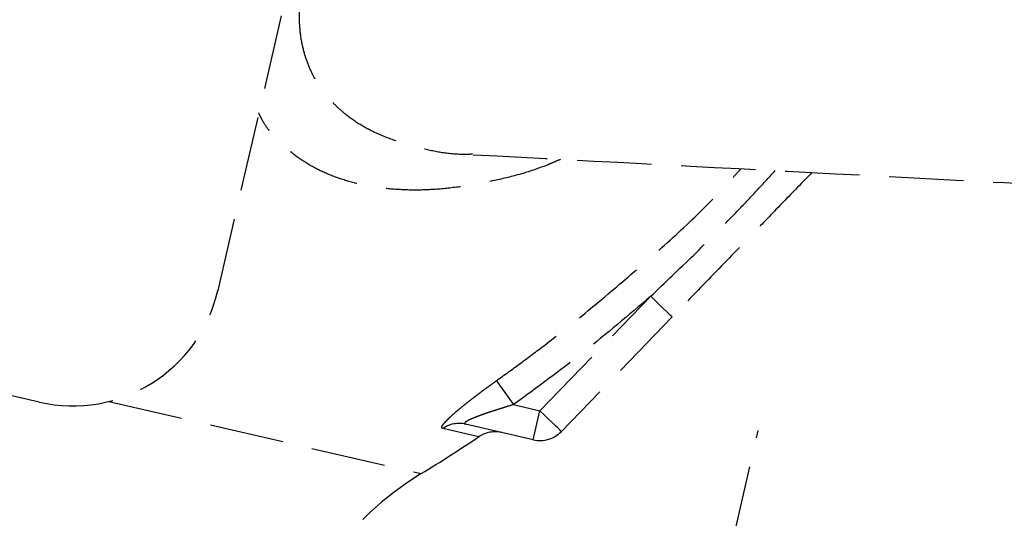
# Model space of a CAD drawing. Header units: millimetres. Extents: x 42975 to 708721, y 118172 to 172014.
# Tile 192 of 256: x 338414 to 338480, y 147676 to 147710. Entities that reach past the tile are written whole.
import ezdxf

# ---------------------------------------------------------------- set-up
doc = ezdxf.new("R2010")
doc.units = ezdxf.units.MM
doc.linetypes.add('ГТО-1 Пунктир', pattern=[7, 5, -2])
doc.layers.add('ГТО-2_Размеры_035', color=2, linetype='Continuous', lineweight=35)
doc.layers.add('ОГОС_Пунктир_025', color=151, linetype='ГТО-1 Пунктир', lineweight=25)

# ---------------------------------------------------------------- blocks, each defined once
blk = doc.blocks.new('ОГСО_Затвор_План')
at = {"layer": 'ОГОС_Пунктир_025'}
for p, q in [((-794.171, 24.424), (-794.171, -127.499)), ((-794.171, 24.424), (-794.171, -127.499)), ((-771.263, -130.499), (-765.742, -121.334)), ((-771.263, -130.499), (-765.742, -121.334)), ((-764.028, -122.366), (-769.549, -131.531)), ((-764.028, -122.366), (-769.549, -131.531)), ((-756.67, -241), (-756.67, -128.5)), ((-773.088, -130.499), (-771.263, -130.499)), ((-773.088, -130.499), (-771.263, -130.499)), ((-771.263, -132.499), (-771.263, -130.499)), ((-771.263, -132.499), (-771.263, -130.499)), ((-771.263, -132.499), (-775.929, -132.499)), ((-771.263, -132.499), (-775.929, -132.499)), ((-774.873, -133.127), (-777.356, -133.127)), ((-774.873, -133.127), (-777.356, -133.127)), ((-799.623, -136.405), (-778.086, -136.405)), ((-799.623, -136.405), (-778.086, -136.405)), ((-804.171, -137.499), (-1174.17, -137.499)), ((-804.171, -137.499), (-1174.17, -137.499))]:
    blk.add_line(p, q, dxfattribs=at)
for points in [[(-764.028, -122.366), (-764.061, -122.346), (-764.159, -122.288), (-764.317, -122.192), (-764.53, -122.064), (-764.79, -121.907), (-765.086, -121.729), (-765.407, -121.535), (-765.742, -121.334)], [(-764.028, -122.366), (-764.061, -122.346), (-764.159, -122.288), (-764.317, -122.192), (-764.53, -122.064), (-764.79, -121.907), (-765.086, -121.729), (-765.407, -121.535), (-765.742, -121.334)], [(-774.565, -129.193), (-774.499, -129.251), (-774.389, -129.348), (-774.24, -129.48), (-774.055, -129.644), (-773.84, -129.834), (-773.603, -130.044), (-773.349, -130.268), (-773.088, -130.499)], [(-774.565, -129.193), (-774.499, -129.251), (-774.389, -129.348), (-774.24, -129.48), (-774.055, -129.644), (-773.84, -129.834), (-773.603, -130.044), (-773.349, -130.268), (-773.088, -130.499)], [(-769.549, -131.531), (-769.582, -131.511), (-769.68, -131.453), (-769.838, -131.357), (-770.051, -131.229), (-770.311, -131.073), (-770.607, -130.894), (-770.928, -130.701), (-771.263, -130.499)], [(-769.549, -131.531), (-769.582, -131.511), (-769.68, -131.453), (-769.838, -131.357), (-770.051, -131.229), (-770.311, -131.073), (-770.607, -130.894), (-770.928, -130.701), (-771.263, -130.499)]]:
    blk.add_lwpolyline(points, dxfattribs=at)
for centre, radius, start, end in [((-804.171, -127.499), 10, 270, 0), ((-804.171, -127.499), 10, 270, 0), ((-771.263, -130.499), 2, 270, 328.93635), ((-771.263, -130.499), 2, 270, 328.93635), ((-775.925, -134.444), 1.944, 90.10988, 137.37805), ((-775.925, -134.444), 1.944, 90.10988, 137.37805), ((-773.418, -134.499), 2, 90, 136.67526), ((-773.418, -134.499), 2, 90, 136.67526), ((-862.17, -50.791), 120, 314.48353, 316.67526), ((-862.17, -50.791), 120, 314.48353, 316.67526), ((-762.671, -152.101), 22, 134.48353, 180), ((-762.671, -152.101), 22, 134.48353, 180)]:
    blk.add_arc(centre, radius, start, end, dxfattribs=at)
for points, knots in [([(-754.452, -64.718), (-754.591, -64.686), (-754.868, -64.623), (-755.638, -64.475), (-756.808, -64.428), (-758.36, -64.587), (-759.951, -64.868), (-761.669, -65.318), (-763.505, -65.981), (-765.45, -66.87), (-767.413, -67.936), (-769.467, -69.224), (-771.599, -70.749), (-773.798, -72.52), (-775.98, -74.473), (-777.897, -76.365), (-779.563, -78.143), (-780.99, -79.765), (-782.391, -81.46), (-783.757, -83.223), (-785.081, -85.048), (-786.363, -86.944), (-787.594, -88.91), (-788.76, -90.939), (-789.839, -93.01), (-790.749, -94.975), (-791.497, -96.817), (-792.095, -98.517), (-792.591, -100.204), (-792.96, -101.82), (-793.198, -103.353), (-793.313, -104.789), (-793.311, -106.159), (-793.22, -107.113), (-793.129, -107.671), (-793.035, -108.186), (-792.836, -108.991), (-792.442, -110.036), (-791.947, -110.98), (-791.369, -111.802), (-790.725, -112.505), (-790.03, -113.102), (-789.278, -113.612), (-788.355, -114.105), (-787.242, -114.542), (-785.923, -114.871), (-784.539, -115.043), (-783.111, -115.106), (-781.636, -115.108), (-780.543, -114.963), (-779.854, -114.791), (-779.662, -114.74), (-779.565, -114.714)], [0, 0, 0, 0, 0.425582, 0.852627, 2.350605, 3.914508, 5.527437, 7.194503, 9.235632, 11.37393, 13.60582, 15.93114, 18.642302, 21.466313, 24.396031, 27.425042, 29.544311, 31.70333, 33.905394, 36.140152, 38.393127, 40.668379, 43.004855, 45.349108, 47.687416, 50.007554, 51.844621, 53.650111, 55.411229, 57.11583, 58.621013, 60.061587, 61.432151, 62.727361, 62.928633, 63.127959, 64.299066, 65.409939, 66.470047, 67.48952, 68.414346, 69.324664, 70.229634, 71.136409, 72.45841, 73.808015, 75.201862, 76.633637, 78.096004, 79.62483, 79.922824, 80.223462, 80.223462, 80.223462, 80.223462]), ([(-754.452, -64.718), (-754.591, -64.686), (-754.868, -64.623), (-755.638, -64.475), (-756.808, -64.428), (-758.36, -64.587), (-759.951, -64.868), (-761.669, -65.318), (-763.505, -65.981), (-765.45, -66.87), (-767.413, -67.936), (-769.467, -69.224), (-771.599, -70.749), (-773.798, -72.52), (-775.98, -74.473), (-777.897, -76.365), (-779.563, -78.143), (-780.99, -79.765), (-782.391, -81.46), (-783.757, -83.223), (-785.081, -85.048), (-786.363, -86.944), (-787.594, -88.91), (-788.76, -90.939), (-789.839, -93.01), (-790.749, -94.975), (-791.497, -96.817), (-792.095, -98.517), (-792.591, -100.204), (-792.96, -101.82), (-793.198, -103.353), (-793.313, -104.789), (-793.311, -106.159), (-793.22, -107.113), (-793.129, -107.671), (-793.035, -108.186), (-792.836, -108.991), (-792.442, -110.036), (-791.947, -110.98), (-791.369, -111.802), (-790.725, -112.505), (-790.03, -113.102), (-789.278, -113.612), (-788.355, -114.105), (-787.242, -114.542), (-785.923, -114.871), (-784.539, -115.043), (-783.111, -115.106), (-781.636, -115.108), (-780.543, -114.963), (-779.854, -114.791), (-779.662, -114.74), (-779.565, -114.714)], [0, 0, 0, 0, 0.425582, 0.852627, 2.350605, 3.914508, 5.527437, 7.194503, 9.235632, 11.37393, 13.60582, 15.93114, 18.642302, 21.466313, 24.396031, 27.425042, 29.544311, 31.70333, 33.905394, 36.140152, 38.393127, 40.668379, 43.004855, 45.349108, 47.687416, 50.007554, 51.844621, 53.650111, 55.411229, 57.11583, 58.621013, 60.061587, 61.432151, 62.727361, 62.928633, 63.127959, 64.299066, 65.409939, 66.470047, 67.48952, 68.414346, 69.324664, 70.229634, 71.136409, 72.45841, 73.808015, 75.201862, 76.633637, 78.096004, 79.62483, 79.922824, 80.223462, 80.223462, 80.223462, 80.223462]), ([(-757.061, -110.799), (-757.534, -111.585), (-758.481, -113.156), (-760.115, -115.87), (-761.964, -118.94), (-763.34, -121.224), (-764.028, -122.366)], [0, 0, 0, 0, 2.75196, 5.503918, 9.50392, 13.503918, 13.503918, 13.503918, 13.503918]), ([(-757.061, -110.799), (-757.534, -111.585), (-758.481, -113.156), (-760.115, -115.87), (-761.964, -118.94), (-763.34, -121.224), (-764.028, -122.366)], [0, 0, 0, 0, 2.75196, 5.503918, 9.50392, 13.503918, 13.503918, 13.503918, 13.503918]), ([(-774.565, -129.193), (-774.128, -128.689), (-773.253, -127.682), (-771.527, -125.649), (-769.456, -123.034), (-767.063, -119.816), (-764.719, -116.554), (-763.119, -114.05), (-762.181, -112.382), (-761.905, -111.88), (-761.767, -111.629)], [0, 0, 0, 0, 2.000622, 4.00061, 8.001529, 12.006069, 16.031069, 20.050238, 20.910072, 21.770155, 21.770155, 21.770155, 21.770155]), ([(-774.565, -129.193), (-774.128, -128.689), (-773.253, -127.682), (-771.527, -125.649), (-769.456, -123.034), (-767.063, -119.816), (-764.719, -116.554), (-763.119, -114.05), (-762.181, -112.382), (-761.905, -111.88), (-761.767, -111.629)], [0, 0, 0, 0, 2.000622, 4.00061, 8.001529, 12.006069, 16.031069, 20.050238, 20.910072, 21.770155, 21.770155, 21.770155, 21.770155]), ([(-765.742, -121.334), (-765.008, -120.22), (-763.542, -117.993), (-761.778, -115.186), (-760.451, -112.916), (-759.808, -111.79), (-759.487, -111.227)], [0, 0, 0, 0, 4.000545, 7.99927, 9.944001, 11.889162, 11.889162, 11.889162, 11.889162]), ([(-765.742, -121.334), (-765.008, -120.22), (-763.542, -117.993), (-761.778, -115.186), (-760.451, -112.916), (-759.808, -111.79), (-759.487, -111.227)], [0, 0, 0, 0, 4.000545, 7.99927, 9.944001, 11.889162, 11.889162, 11.889162, 11.889162]), ([(-773.709, -113.734), (-773.841, -113.832), (-774.106, -114.027), (-774.902, -114.598), (-776.13, -115.349), (-777.813, -116.18), (-779.471, -116.908), (-781.116, -117.512), (-782.745, -117.964), (-784.309, -118.256), (-785.804, -118.4), (-787.224, -118.405), (-788.603, -118.268), (-789.925, -117.974), (-791.176, -117.506), (-792.237, -116.948), (-793.143, -116.357), (-793.685, -115.863), (-794.005, -115.475), (-794.115, -115.333), (-794.171, -115.261)], [0, 0, 0, 0, 0.495267, 0.986142, 2.938434, 4.802513, 6.615355, 8.369154, 10.054436, 11.679679, 13.137863, 14.552943, 15.934914, 17.284337, 18.606423, 19.927329, 20.8758, 21.843876, 22.112246, 22.383238, 22.383238, 22.383238, 22.383238]), ([(-773.709, -113.734), (-773.841, -113.832), (-774.106, -114.027), (-774.902, -114.598), (-776.13, -115.349), (-777.813, -116.18), (-779.471, -116.908), (-781.116, -117.512), (-782.745, -117.964), (-784.309, -118.256), (-785.804, -118.4), (-787.224, -118.405), (-788.603, -118.268), (-789.925, -117.974), (-791.176, -117.506), (-792.237, -116.948), (-793.143, -116.357), (-793.685, -115.863), (-794.005, -115.475), (-794.115, -115.333), (-794.171, -115.261)], [0, 0, 0, 0, 0.495267, 0.986142, 2.938434, 4.802513, 6.615355, 8.369154, 10.054436, 11.679679, 13.137863, 14.552943, 15.934914, 17.284337, 18.606423, 19.927329, 20.8758, 21.843876, 22.112246, 22.383238, 22.383238, 22.383238, 22.383238]), ([(-765.742, -121.334), (-766.907, -122.901), (-769.244, -126.046), (-771.804, -129.012), (-773.088, -130.499)], [0, 0, 0, 0, 5.856065, 11.749365, 11.749365, 11.749365, 11.749365]), ([(-765.742, -121.334), (-766.907, -122.901), (-769.244, -126.046), (-771.804, -129.012), (-773.088, -130.499)], [0, 0, 0, 0, 5.856065, 11.749365, 11.749365, 11.749365, 11.749365]), ([(-777.356, -133.127), (-777.381, -133.123), (-777.433, -133.114), (-777.443, -133.035), (-777.432, -132.972), (-777.411, -132.905), (-777.38, -132.829), (-777.338, -132.741), (-777.286, -132.644), (-777.224, -132.538), (-777.154, -132.425), (-777.045, -132.258), (-776.891, -132.035), (-776.686, -131.755), (-776.461, -131.459), (-776.22, -131.151), (-775.964, -130.834), (-775.698, -130.511), (-775.425, -130.185), (-775.144, -129.856), (-774.857, -129.524), (-774.663, -129.303), (-774.565, -129.193)], [0, 0, 0, 0, 0.068817, 0.143757, 0.199016, 0.267948, 0.350575, 0.447114, 0.557669, 0.680899, 0.815111, 0.959778, 1.278313, 1.627486, 1.999446, 2.392893, 2.802411, 3.22115, 3.646993, 4.08006, 4.519652, 4.962521, 4.962521, 4.962521, 4.962521]), ([(-777.356, -133.127), (-777.381, -133.123), (-777.433, -133.114), (-777.443, -133.035), (-777.432, -132.972), (-777.411, -132.905), (-777.38, -132.829), (-777.338, -132.741), (-777.286, -132.644), (-777.224, -132.538), (-777.154, -132.425), (-777.045, -132.258), (-776.891, -132.035), (-776.686, -131.755), (-776.461, -131.459), (-776.22, -131.151), (-775.964, -130.834), (-775.698, -130.511), (-775.425, -130.185), (-775.144, -129.856), (-774.857, -129.524), (-774.663, -129.303), (-774.565, -129.193)], [0, 0, 0, 0, 0.068817, 0.143757, 0.199016, 0.267948, 0.350575, 0.447114, 0.557669, 0.680899, 0.815111, 0.959778, 1.278313, 1.627486, 1.999446, 2.392893, 2.802411, 3.22115, 3.646993, 4.08006, 4.519652, 4.962521, 4.962521, 4.962521, 4.962521]), ([(-773.088, -130.499), (-773.253, -130.593), (-773.583, -130.781), (-773.99, -131.02), (-774.312, -131.213), (-774.549, -131.358), (-774.782, -131.502), (-775.009, -131.647), (-775.227, -131.79), (-775.434, -131.931), (-775.624, -132.068), (-775.792, -132.194), (-775.914, -132.313), (-776.005, -132.391), (-776.015, -132.497), (-775.96, -132.499), (-775.929, -132.499)], [0, 0, 0, 0, 0.571053, 1.137216, 1.417334, 1.69533, 1.970667, 2.240539, 2.502343, 2.754541, 2.992251, 3.205512, 3.382443, 3.503556, 3.563105, 3.639367, 3.639367, 3.639367, 3.639367]), ([(-773.088, -130.499), (-773.253, -130.593), (-773.583, -130.781), (-773.99, -131.02), (-774.312, -131.213), (-774.549, -131.358), (-774.782, -131.502), (-775.009, -131.647), (-775.227, -131.79), (-775.434, -131.931), (-775.624, -132.068), (-775.792, -132.194), (-775.914, -132.313), (-776.005, -132.391), (-776.015, -132.497), (-775.96, -132.499), (-775.929, -132.499)], [0, 0, 0, 0, 0.571053, 1.137216, 1.417334, 1.69533, 1.970667, 2.240539, 2.502343, 2.754541, 2.992251, 3.205512, 3.382443, 3.503556, 3.563105, 3.639367, 3.639367, 3.639367, 3.639367])]:
    blk.add_open_spline(points, degree=3, knots=knots, dxfattribs=at)
blk.add_open_spline([(-779.516, -114.758), (-770.98, -113.253), (-753.909, -110.243), (-736.838, -107.233), (-728.302, -105.728)], degree=3, dxfattribs=at)
blk.add_open_spline([(-779.516, -114.758), (-770.98, -113.253), (-753.909, -110.243), (-736.838, -107.233), (-728.302, -105.728)], degree=3, dxfattribs=at)
blk.add_point((-794.171, -127.499), dxfattribs=at)
blk.add_point((-794.171, -127.499), dxfattribs=at)
blk = doc.blocks.new('A$C1AA538EC')
at = {"layer": 'ГТО-2_Размеры_035', "rotation": 346.9999999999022}
blk.add_blockref('ОГСО_Затвор_План', (-6044.682, -11100.099), dxfattribs=at)

msp = doc.modelspace()

# ---------------------------------------------------------------- block references
at = {"layer": 'ГТО-2_Размеры_035'}
msp.add_blockref('A$C1AA538EC', (345274.631, 158737.105), dxfattribs=at)

doc.saveas('drawing.dxf')
